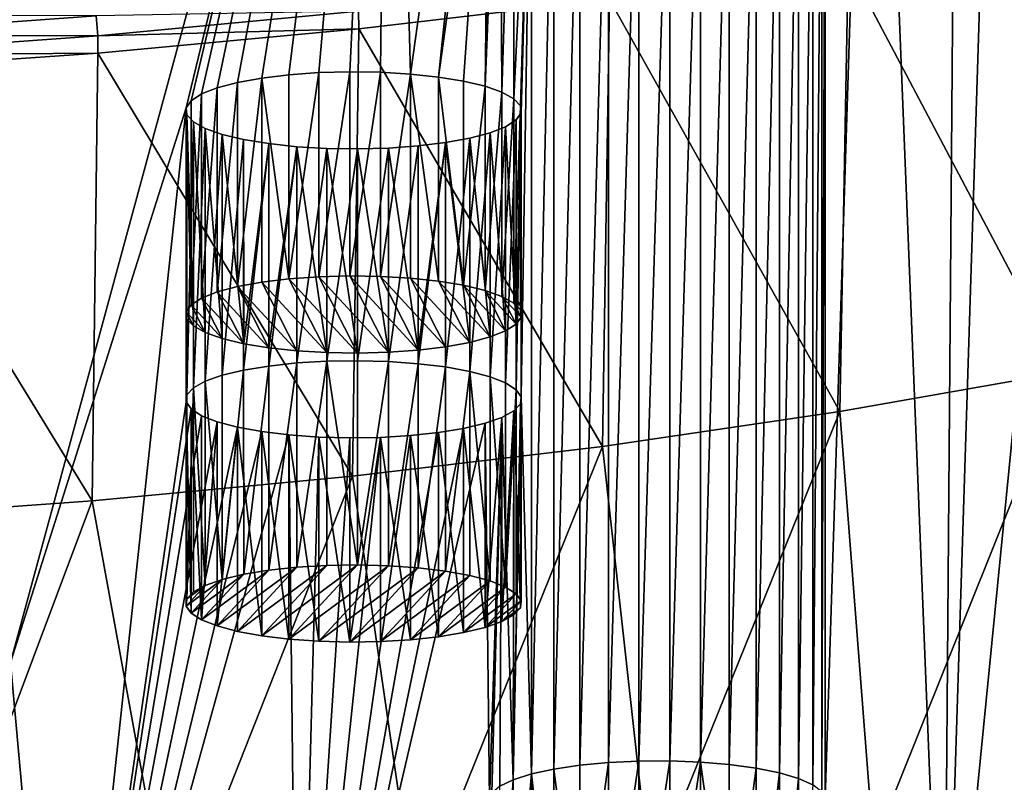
# Model space of a CAD drawing. Header units: metres. Extents: x -150 to 310, y -128 to 84.
# Tile 246 of 256: x 281 to 293, y 15 to 24. Entities that reach past the tile are written whole.
import ezdxf

# ---------------------------------------------------------------- set-up
doc = ezdxf.new("R2010")
doc.units = ezdxf.units.M
doc.layers.add('solid_26009703_SW0001_01', color=7, linetype='CONTINUOUS')

msp = doc.modelspace()

# ---------------------------------------------------------------- linework, layer by layer
at = {"layer": 'solid_26009703_SW0001_01'}
for points in [[(281.124084, 16.540943, 216.034348), (281.124084, 26.259361, 174.922546), (285.633423, 33.142666, 145.804123)], [(281.124084, 16.540943, 216.034348), (285.633423, 33.142666, 145.804123), (283.218231, 23.153229, 188.062424)], [(283.276733, 23.236935, 187.708328), (283.218231, 23.153229, 188.062424), (285.633423, 33.142666, 145.804123)], [(283.4021, 23.317078, 187.369278), (283.276733, 23.236935, 187.708328), (285.633423, 33.142666, 145.804123)], [(283.588074, 23.390066, 187.060532), (283.4021, 23.317078, 187.369278), (285.633423, 33.142666, 145.804123)], [(283.829498, 23.45421, 186.789169), (283.588074, 23.390066, 187.060532), (285.633423, 33.142666, 145.804123)], [(284.119263, 23.507133, 186.565292), (283.829498, 23.45421, 186.789169), (285.633423, 33.142666, 145.804123)], [(284.442749, 23.546562, 186.398499), (284.119263, 23.507133, 186.565292), (285.633423, 33.142666, 145.804123)], [(284.797485, 23.572079, 186.290558), (284.442749, 23.546562, 186.398499), (285.633423, 33.142666, 145.804123)], [(285.166687, 23.581963, 186.248749), (284.797485, 23.572079, 186.290558), (285.633423, 33.142666, 145.804123)], [(285.531921, 23.57621, 186.273087), (285.166687, 23.581963, 186.248749), (285.633423, 33.142666, 145.804123)], [(285.890198, 23.554977, 186.3629), (285.531921, 23.57621, 186.273087), (285.633423, 33.142666, 145.804123)], [(285.890198, 23.554977, 186.3629), (285.633423, 33.142666, 145.804123), (287.231842, 33.142666, 145.804123)], [(286.224152, 23.518967, 186.515244), (285.890198, 23.554977, 186.3629), (287.231842, 33.142666, 145.804123)], [(286.833344, 27.899412, 167.98465), (286.224152, 23.518967, 186.515244), (287.231842, 33.142666, 145.804123)], [(290.832306, 14.918305, 222.89859), (291.385956, 32.425095, 148.839661), (292.243591, 10.984581, 239.539429)], [(290.832306, 14.918305, 222.89859), (290.832306, 27.882, 168.058304), (291.385956, 32.425095, 148.839661)], [(292.410522, 32.220032, 149.707138), (292.243591, 10.984581, 239.539429), (291.385956, 32.425095, 148.839661)], [(292.410522, 32.220032, 149.707138), (292.916565, 32.114357, 150.154175), (292.243591, 10.984581, 239.539429)], [(292.916565, 32.114357, 150.154175), (294.30069, 31.808006, 151.450134), (292.243591, 10.984581, 239.539429)], [(294.30069, 31.808006, 151.450134), (294.469025, 11.4604, 237.526566), (292.243591, 10.984581, 239.539429)], [(286.833344, 27.899412, 167.98465), (286.523102, 23.469692, 186.723679), (286.224152, 23.518967, 186.515244)], [(286.833344, 27.899412, 167.98465), (286.779327, 23.408205, 186.983795), (286.523102, 23.469692, 186.723679)], [(286.833344, 27.899412, 167.98465), (286.860504, 27.814466, 168.343994), (286.779327, 23.408205, 186.983795)], [(286.860504, 27.814466, 168.343994), (286.955048, 27.732523, 168.690643), (286.779327, 23.408205, 186.983795)], [(290.791443, 15.002386, 222.542908), (290.791443, 27.79792, 168.414001), (290.832306, 27.882, 168.058304)], [(290.832306, 14.918305, 222.89859), (290.791443, 15.002386, 222.542908), (290.832306, 27.882, 168.058304)], [(286.955048, 27.732523, 168.690643), (286.980774, 23.337212, 187.284119), (286.779327, 23.408205, 186.983795)], [(286.955048, 27.732523, 168.690643), (287.112854, 27.655958, 169.014542), (286.980774, 23.337212, 187.284119)], [(290.513153, 15.159036, 221.880234), (290.513153, 27.64127, 169.076675), (290.684326, 27.716732, 168.757446)], [(290.684326, 15.083573, 222.199463), (290.513153, 15.159036, 221.880234), (290.684326, 27.716732, 168.757446)], [(290.684326, 15.083573, 222.199463), (290.684326, 27.716732, 168.757446), (290.791443, 27.79792, 168.414001)], [(290.791443, 15.002386, 222.542908), (290.684326, 15.083573, 222.199463), (290.791443, 27.79792, 168.414001)], [(287.112854, 27.655958, 169.014542), (287.122528, 23.259003, 187.61496), (286.980774, 23.337212, 187.284119)], [(287.112854, 27.655958, 169.014542), (287.330841, 27.586935, 169.306519), (287.122528, 23.259003, 187.61496)], [(287.330841, 27.586935, 169.306519), (287.199615, 23.17555, 187.967987), (287.122528, 23.259003, 187.61496)], [(287.330841, 27.586935, 169.306519), (287.208405, 23.090839, 188.32634), (287.199615, 23.17555, 187.967987)], [(287.330841, 27.586935, 169.306519), (287.208405, 19.709467, 202.630554), (287.208405, 23.090839, 188.32634)], [(287.330841, 15.21337, 221.650391), (287.208405, 19.709467, 202.630554), (287.330841, 27.586935, 169.306519)], [(287.330841, 15.21337, 221.650391), (287.330841, 27.586935, 169.306519), (287.598602, 27.528751, 169.552658)], [(290.008392, 15.281828, 221.360794), (290.008392, 27.518478, 169.596115), (290.287354, 27.574984, 169.357086)], [(290.287354, 15.225322, 221.599823), (290.008392, 15.281828, 221.360794), (290.287354, 27.574984, 169.357086)], [(290.287354, 15.225322, 221.599823), (290.287354, 27.574984, 169.357086), (290.513153, 27.64127, 169.076675)], [(290.513153, 15.159036, 221.880234), (290.287354, 15.225322, 221.599823), (290.513153, 27.64127, 169.076675)], [(287.598602, 15.271555, 221.404251), (287.330841, 15.21337, 221.650391), (287.598602, 27.528751, 169.552658)], [(287.598602, 15.271555, 221.404251), (287.598602, 27.528751, 169.552658), (287.908173, 27.482744, 169.747284)], [(287.908173, 15.317561, 221.209625), (287.598602, 15.271555, 221.404251), (287.908173, 27.482744, 169.747284)], [(287.908173, 15.317561, 221.209625), (287.908173, 27.482744, 169.747284), (288.250946, 27.450548, 169.883484)], [(288.250946, 15.349757, 221.073425), (287.908173, 15.317561, 221.209625), (288.250946, 27.450548, 169.883484)], [(288.250946, 15.349757, 221.073425), (288.250946, 27.450548, 169.883484), (288.611176, 27.433506, 169.955566)], [(289.344757, 15.354321, 221.054123), (289.344757, 27.445984, 169.902786), (289.688568, 27.474901, 169.780457)], [(289.688568, 15.325403, 221.176453), (289.344757, 15.354321, 221.054123), (289.688568, 27.474901, 169.780457)], [(289.688568, 15.325403, 221.176453), (289.688568, 27.474901, 169.780457), (290.008392, 27.518478, 169.596115)], [(290.008392, 15.281828, 221.360794), (289.688568, 15.325403, 221.176453), (290.008392, 27.518478, 169.596115)], [(288.611176, 15.366799, 221.001328), (288.250946, 15.349757, 221.073425), (288.611176, 27.433506, 169.955566)], [(288.611176, 15.366799, 221.001328), (288.611176, 27.433506, 169.955566), (288.979919, 27.431856, 169.962555)], [(288.979919, 15.368449, 220.994354), (288.611176, 15.366799, 221.001328), (288.979919, 27.431856, 169.962555)], [(288.979919, 15.368449, 220.994354), (288.979919, 27.431856, 169.962555), (289.344757, 27.445984, 169.902786)], [(289.344757, 15.354321, 221.054123), (288.979919, 15.368449, 220.994354), (289.344757, 27.445984, 169.902786)], [(293.670715, 20.001551, 243.962219), (293.775696, 25.328485, 245.335159), (291.104065, 24.859169, 247.330627)], [(291.007843, 19.531778, 245.949493), (291.104065, 24.859169, 247.330627), (288.263611, 24.446829, 249.091507)], [(291.007843, 19.531778, 245.949493), (293.670715, 20.001551, 243.962219), (291.104065, 24.859169, 247.330627)], [(285.272369, 24.305637, 250.635818), (285.275879, 24.094444, 250.604385), (288.263611, 24.446829, 249.091507)], [(288.176605, 19.117493, 247.702606), (288.263611, 24.446829, 249.091507), (285.275879, 24.094444, 250.604385)], [(288.176605, 19.117493, 247.702606), (291.007843, 19.531778, 245.949493), (288.263611, 24.446829, 249.091507)], [(282.146454, 24.248854, 251.882523), (282.16745, 24.009714, 251.887207), (285.272369, 24.305637, 250.635818)], [(285.272369, 24.305637, 250.635818), (282.16745, 24.009714, 251.887207), (285.275879, 24.094444, 250.604385)], [(282.146454, 24.248854, 251.882523), (278.919708, 24.256618, 252.814056), (278.947235, 24.016539, 252.866608)], [(278.947235, 24.016539, 252.866608), (282.16745, 24.009714, 251.887207), (282.146454, 24.248854, 251.882523)], [(282.16745, 24.009714, 251.887207), (282.167908, 23.805115, 251.856232), (285.275879, 24.094444, 250.604385)], [(285.19873, 18.761864, 249.208115), (285.275879, 24.094444, 250.604385), (282.167908, 23.805115, 251.856232)], [(285.19873, 18.761864, 249.208115), (288.176605, 19.117493, 247.702606), (285.275879, 24.094444, 250.604385)], [(278.962097, 23.777836, 252.87085), (282.16745, 24.009714, 251.887207), (278.947235, 24.016539, 252.866608)], [(282.16745, 24.009714, 251.887207), (278.962097, 23.777836, 252.87085), (282.167908, 23.805115, 251.856232)], [(278.962097, 23.777836, 252.87085), (278.96521, 23.580688, 252.839142), (282.167908, 23.805115, 251.856232)], [(282.096985, 18.467615, 250.454498), (282.167908, 23.805115, 251.856232), (278.96521, 23.580688, 252.839142)], [(282.096985, 18.467615, 250.454498), (285.19873, 18.761864, 249.208115), (282.167908, 23.805115, 251.856232)], [(278.895172, 18.237003, 251.43219), (282.096985, 18.467615, 250.454498), (278.96521, 23.580688, 252.839142)], [(284.797485, 21.139132, 185.715439), (284.797485, 23.572079, 186.290558), (285.166687, 23.581963, 186.248749)], [(284.797485, 21.139132, 185.715439), (285.166687, 23.581963, 186.248749), (285.16684, 21.14901, 185.673645)], [(285.16684, 21.14901, 185.673645), (285.166687, 23.581963, 186.248749), (285.531921, 23.57621, 186.273087)], [(283.829712, 21.021317, 186.213837), (283.829498, 23.45421, 186.789169), (284.119263, 23.507133, 186.565292)], [(283.829712, 21.021317, 186.213837), (284.119263, 23.507133, 186.565292), (284.119232, 21.074188, 185.990158)], [(284.119232, 21.074188, 185.990158), (284.119263, 23.507133, 186.565292), (284.442627, 21.113596, 185.823456)], [(284.442627, 21.113596, 185.823456), (284.119263, 23.507133, 186.565292), (284.442749, 23.546562, 186.398499)], [(284.442627, 21.113596, 185.823456), (284.442749, 23.546562, 186.398499), (284.797485, 23.572079, 186.290558)], [(284.442627, 21.113596, 185.823456), (284.797485, 23.572079, 186.290558), (284.797485, 21.139132, 185.715439)], [(285.16684, 21.14901, 185.673645), (285.531921, 23.57621, 186.273087), (285.531921, 21.143269, 185.697937)], [(285.531921, 21.143269, 185.697937), (285.531921, 23.57621, 186.273087), (285.890198, 23.554977, 186.3629)], [(285.531921, 21.143269, 185.697937), (285.890198, 23.554977, 186.3629), (285.889893, 21.122057, 185.787674)], [(285.889893, 21.122057, 185.787674), (285.890198, 23.554977, 186.3629), (286.223755, 21.086079, 185.939865)], [(286.223755, 21.086079, 185.939865), (285.890198, 23.554977, 186.3629), (286.224152, 23.518967, 186.515244)], [(286.223755, 21.086079, 185.939865), (286.224152, 23.518967, 186.515244), (286.522919, 21.036768, 186.148453)], [(286.522919, 21.036768, 186.148453), (286.224152, 23.518967, 186.515244), (286.523102, 23.469692, 186.723679)], [(286.522919, 21.036768, 186.148453), (286.523102, 23.469692, 186.723679), (286.779327, 23.408205, 186.983795)], [(283.402222, 20.884171, 186.793991), (283.4021, 23.317078, 187.369278), (283.588074, 23.390066, 187.060532)], [(283.402222, 20.884171, 186.793991), (283.588074, 23.390066, 187.060532), (283.588348, 20.957209, 186.485016)], [(283.588348, 20.957209, 186.485016), (283.588074, 23.390066, 187.060532), (283.829498, 23.45421, 186.789169)], [(283.588348, 20.957209, 186.485016), (283.829498, 23.45421, 186.789169), (283.829712, 21.021317, 186.213837)], [(286.522919, 21.036768, 186.148453), (286.779327, 23.408205, 186.983795), (286.779663, 20.975149, 186.409134)], [(286.779663, 20.975149, 186.409134), (286.779327, 23.408205, 186.983795), (286.980774, 23.337212, 187.284119)], [(283.276611, 20.803854, 187.133759), (283.218231, 23.153229, 188.062424), (283.276733, 23.236935, 187.708328)], [(283.276611, 20.803854, 187.133759), (283.276733, 23.236935, 187.708328), (283.4021, 23.317078, 187.369278)], [(283.276611, 20.803854, 187.133759), (283.4021, 23.317078, 187.369278), (283.402222, 20.884171, 186.793991)], [(286.779663, 20.975149, 186.409134), (286.980774, 23.337212, 187.284119), (286.98111, 20.904116, 186.709625)], [(286.98111, 20.904116, 186.709625), (286.980774, 23.337212, 187.284119), (287.122528, 23.259003, 187.61496)], [(286.98111, 20.904116, 186.709625), (287.122528, 23.259003, 187.61496), (287.122681, 20.825966, 187.040222)], [(287.122681, 20.825966, 187.040222), (287.122528, 23.259003, 187.61496), (287.199615, 23.17555, 187.967987)], [(281.124084, 16.540943, 216.034348), (283.218231, 23.153229, 188.062424), (281.756531, 9.547865, 245.617157)], [(283.218231, 19.647078, 202.894485), (281.756531, 9.547865, 245.617157), (283.218231, 23.153229, 188.062424)], [(283.21817, 20.720114, 187.488007), (283.22702, 23.068518, 188.420776), (283.218231, 23.153229, 188.062424)], [(283.21817, 20.720114, 187.488007), (283.218231, 23.153229, 188.062424), (283.276611, 20.803854, 187.133759)], [(283.218231, 19.647078, 202.894485), (283.218231, 23.153229, 188.062424), (283.22702, 23.068518, 188.420776)], [(287.122681, 20.825966, 187.040222), (287.199615, 23.17555, 187.967987), (287.199615, 20.742699, 187.392456)], [(287.208466, 20.65806, 187.750504), (287.199615, 23.17555, 187.967987), (287.208405, 23.090839, 188.32634)], [(287.199615, 20.742699, 187.392456), (287.199615, 23.17555, 187.967987), (287.208466, 20.65806, 187.750504)], [(283.22702, 20.635475, 187.846054), (283.22702, 23.068518, 188.420776), (283.21817, 20.720114, 187.488007)], [(283.22702, 19.731789, 202.536133), (283.218231, 19.647078, 202.894485), (283.22702, 23.068518, 188.420776)], [(283.22702, 19.731789, 202.536133), (283.22702, 23.068518, 188.420776), (283.304108, 22.985065, 188.773804)], [(283.303955, 20.552208, 188.198303), (283.304108, 22.985065, 188.773804), (283.22702, 23.068518, 188.420776)], [(283.303955, 20.552208, 188.198303), (283.22702, 23.068518, 188.420776), (283.22702, 20.635475, 187.846054)], [(287.024536, 19.873316, 201.937424), (287.024536, 22.926989, 189.019485), (287.149902, 23.007133, 188.680435)], [(287.150024, 20.57432, 188.104752), (287.149902, 23.007133, 188.680435), (287.024536, 22.926989, 189.019485)], [(287.149902, 19.793171, 202.276459), (287.024536, 19.873316, 201.937424), (287.149902, 23.007133, 188.680435)], [(287.149902, 19.793171, 202.276459), (287.149902, 23.007133, 188.680435), (287.208405, 23.090839, 188.32634)], [(287.150024, 20.57432, 188.104752), (287.208405, 23.090839, 188.32634), (287.149902, 23.007133, 188.680435)], [(287.208405, 19.709467, 202.630554), (287.149902, 19.793171, 202.276459), (287.208405, 23.090839, 188.32634)], [(287.208466, 20.65806, 187.750504), (287.208405, 23.090839, 188.32634), (287.150024, 20.57432, 188.104752)], [(283.304108, 19.815239, 202.183105), (283.22702, 19.731789, 202.536133), (283.304108, 22.985065, 188.773804)], [(283.445526, 20.474058, 188.5289), (283.304108, 22.985065, 188.773804), (283.303955, 20.552208, 188.198303)], [(283.304108, 19.815239, 202.183105), (283.304108, 22.985065, 188.773804), (283.445862, 22.906857, 189.104645)], [(283.445526, 20.474058, 188.5289), (283.445862, 22.906857, 189.104645), (283.304108, 22.985065, 188.773804)], [(283.445862, 19.89345, 201.852249), (283.304108, 19.815239, 202.183105), (283.445862, 22.906857, 189.104645)], [(283.646973, 20.403025, 188.829391), (283.445862, 22.906857, 189.104645), (283.445526, 20.474058, 188.5289)], [(283.445862, 19.89345, 201.852249), (283.445862, 22.906857, 189.104645), (283.647308, 22.835863, 189.404968)], [(283.646973, 20.403025, 188.829391), (283.647308, 22.835863, 189.404968), (283.445862, 22.906857, 189.104645)], [(286.838562, 19.946302, 201.628662), (286.838562, 22.854002, 189.328232), (287.024536, 22.926989, 189.019485)], [(287.024414, 20.494003, 188.444519), (287.024536, 22.926989, 189.019485), (286.838562, 22.854002, 189.328232)], [(287.024536, 19.873316, 201.937424), (286.838562, 19.946302, 201.628662), (287.024536, 22.926989, 189.019485)], [(287.150024, 20.57432, 188.104752), (287.024536, 22.926989, 189.019485), (287.024414, 20.494003, 188.444519)], [(283.647308, 19.964443, 201.551926), (283.445862, 19.89345, 201.852249), (283.647308, 22.835863, 189.404968)], [(283.903717, 20.341406, 189.090057), (283.647308, 22.835863, 189.404968), (283.646973, 20.403025, 188.829391)], [(283.647308, 19.964443, 201.551926), (283.647308, 22.835863, 189.404968), (283.903534, 22.774376, 189.665085)], [(283.903717, 20.341406, 189.090057), (283.903534, 22.774376, 189.665085), (283.647308, 22.835863, 189.404968)], [(283.903534, 20.025928, 201.291824), (283.647308, 19.964443, 201.551926), (283.903534, 22.774376, 189.665085)], [(283.903534, 20.025928, 201.291824), (283.903534, 22.774376, 189.665085), (284.202484, 22.725101, 189.87352)], [(283.903717, 20.341406, 189.090057), (284.202484, 22.725101, 189.87352), (283.903534, 22.774376, 189.665085)], [(286.307373, 20.063372, 201.133438), (286.307373, 22.736935, 189.823471), (286.597137, 22.789858, 189.599594)], [(286.596924, 20.356857, 189.024689), (286.597137, 22.789858, 189.599594), (286.307373, 22.736935, 189.823471)], [(286.597137, 20.010448, 201.357315), (286.307373, 20.063372, 201.133438), (286.597137, 22.789858, 189.599594)], [(286.838287, 20.420965, 188.753494), (286.597137, 22.789858, 189.599594), (286.596924, 20.356857, 189.024689)], [(286.597137, 20.010448, 201.357315), (286.597137, 22.789858, 189.599594), (286.838562, 22.854002, 189.328232)], [(286.838287, 20.420965, 188.753494), (286.838562, 22.854002, 189.328232), (286.597137, 22.789858, 189.599594)], [(286.838562, 19.946302, 201.628662), (286.597137, 20.010448, 201.357315), (286.838562, 22.854002, 189.328232)], [(287.024414, 20.494003, 188.444519), (286.838562, 22.854002, 189.328232), (286.838287, 20.420965, 188.753494)], [(284.202484, 20.075203, 201.083374), (283.903534, 20.025928, 201.291824), (284.202484, 22.725101, 189.87352)], [(284.202881, 20.292095, 189.298645), (284.202484, 22.725101, 189.87352), (283.903717, 20.341406, 189.090057)], [(284.202484, 20.075203, 201.083374), (284.202484, 22.725101, 189.87352), (284.536438, 22.689091, 190.025864)], [(284.202881, 20.292095, 189.298645), (284.536438, 22.689091, 190.025864), (284.202484, 22.725101, 189.87352)], [(284.536438, 20.111214, 200.931046), (284.202484, 20.075203, 201.083374), (284.536438, 22.689091, 190.025864)], [(284.536743, 20.256117, 189.450851), (284.536438, 22.689091, 190.025864), (284.202881, 20.292095, 189.298645)], [(284.536438, 20.111214, 200.931046), (284.536438, 22.689091, 190.025864), (284.894714, 22.667858, 190.115677)], [(284.894714, 20.234905, 189.540573), (284.894714, 22.667858, 190.115677), (284.536438, 22.689091, 190.025864)], [(284.894714, 20.234905, 189.540573), (284.536438, 22.689091, 190.025864), (284.536743, 20.256117, 189.450851)], [(284.894714, 20.132448, 200.841217), (284.536438, 20.111214, 200.931046), (284.894714, 22.667858, 190.115677)], [(284.894714, 20.132448, 200.841217), (284.894714, 22.667858, 190.115677), (285.259949, 22.662106, 190.140015)], [(285.259796, 20.229162, 189.564865), (285.259949, 22.662106, 190.140015), (284.894714, 22.667858, 190.115677)], [(285.259796, 20.229162, 189.564865), (284.894714, 22.667858, 190.115677), (284.894714, 20.234905, 189.540573)], [(285.259949, 20.138201, 200.816895), (284.894714, 20.132448, 200.841217), (285.259949, 22.662106, 190.140015)], [(285.259796, 20.229162, 189.564865), (285.62915, 20.239042, 189.523087), (285.259949, 22.662106, 190.140015)], [(285.259949, 20.138201, 200.816895), (285.259949, 22.662106, 190.140015), (285.62915, 22.671989, 190.098206)], [(285.62915, 20.239042, 189.523087), (285.62915, 22.671989, 190.098206), (285.259949, 22.662106, 190.140015)], [(285.62915, 20.128317, 200.858704), (285.259949, 20.138201, 200.816895), (285.62915, 22.671989, 190.098206)], [(285.62915, 20.128317, 200.858704), (285.62915, 22.671989, 190.098206), (285.983887, 22.697506, 189.990265)], [(285.984009, 20.264578, 189.415054), (285.983887, 22.697506, 189.990265), (285.62915, 22.671989, 190.098206)], [(285.983887, 20.102798, 200.966644), (285.62915, 20.128317, 200.858704), (285.983887, 22.697506, 189.990265)], [(285.984009, 20.264578, 189.415054), (285.62915, 22.671989, 190.098206), (285.62915, 20.239042, 189.523087)], [(285.983887, 20.102798, 200.966644), (285.983887, 22.697506, 189.990265), (286.307373, 22.736935, 189.823471)], [(285.984009, 20.264578, 189.415054), (286.307373, 22.736935, 189.823471), (285.983887, 22.697506, 189.990265)], [(286.307373, 20.063372, 201.133438), (285.983887, 20.102798, 200.966644), (286.307373, 22.736935, 189.823471)], [(286.307404, 20.303986, 189.248352), (286.307373, 22.736935, 189.823471), (285.984009, 20.264578, 189.415054)], [(286.596924, 20.356857, 189.024689), (286.307373, 22.736935, 189.823471), (286.307404, 20.303986, 189.248352)], [(285.259796, 20.229162, 189.564865), (284.442627, 21.113596, 185.823456), (284.797485, 21.139132, 185.715439)], [(284.797485, 21.139132, 185.715439), (285.16684, 21.14901, 185.673645), (285.62915, 20.239042, 189.523087)], [(285.259796, 20.229162, 189.564865), (284.797485, 21.139132, 185.715439), (285.62915, 20.239042, 189.523087)], [(285.16684, 21.14901, 185.673645), (285.984009, 20.264578, 189.415054), (285.62915, 20.239042, 189.523087)], [(285.16684, 21.14901, 185.673645), (285.531921, 21.143269, 185.697937), (285.984009, 20.264578, 189.415054)], [(285.531921, 21.143269, 185.697937), (286.307404, 20.303986, 189.248352), (285.984009, 20.264578, 189.415054)], [(285.531921, 21.143269, 185.697937), (285.889893, 21.122057, 185.787674), (286.307404, 20.303986, 189.248352)], [(285.889893, 21.122057, 185.787674), (286.596924, 20.356857, 189.024689), (286.307404, 20.303986, 189.248352)], [(285.889893, 21.122057, 185.787674), (286.223755, 21.086079, 185.939865), (286.596924, 20.356857, 189.024689)], [(284.202881, 20.292095, 189.298645), (283.588348, 20.957209, 186.485016), (283.829712, 21.021317, 186.213837)], [(284.536743, 20.256117, 189.450851), (283.829712, 21.021317, 186.213837), (284.119232, 21.074188, 185.990158)], [(284.536743, 20.256117, 189.450851), (284.202881, 20.292095, 189.298645), (283.829712, 21.021317, 186.213837)], [(284.894714, 20.234905, 189.540573), (284.119232, 21.074188, 185.990158), (284.442627, 21.113596, 185.823456)], [(284.894714, 20.234905, 189.540573), (284.536743, 20.256117, 189.450851), (284.119232, 21.074188, 185.990158)], [(285.259796, 20.229162, 189.564865), (284.894714, 20.234905, 189.540573), (284.442627, 21.113596, 185.823456)], [(286.223755, 21.086079, 185.939865), (286.838287, 20.420965, 188.753494), (286.596924, 20.356857, 189.024689)], [(286.223755, 21.086079, 185.939865), (286.522919, 21.036768, 186.148453), (286.838287, 20.420965, 188.753494)], [(286.522919, 21.036768, 186.148453), (287.024414, 20.494003, 188.444519), (286.838287, 20.420965, 188.753494)], [(286.522919, 21.036768, 186.148453), (286.779663, 20.975149, 186.409134), (287.024414, 20.494003, 188.444519)], [(283.646973, 20.403025, 188.829391), (283.276611, 20.803854, 187.133759), (283.402222, 20.884171, 186.793991)], [(283.903717, 20.341406, 189.090057), (283.402222, 20.884171, 186.793991), (283.588348, 20.957209, 186.485016)], [(283.903717, 20.341406, 189.090057), (283.646973, 20.403025, 188.829391), (283.402222, 20.884171, 186.793991)], [(284.202881, 20.292095, 189.298645), (283.903717, 20.341406, 189.090057), (283.588348, 20.957209, 186.485016)], [(286.779663, 20.975149, 186.409134), (287.150024, 20.57432, 188.104752), (287.024414, 20.494003, 188.444519)], [(286.779663, 20.975149, 186.409134), (286.98111, 20.904116, 186.709625), (287.150024, 20.57432, 188.104752)], [(286.98111, 20.904116, 186.709625), (287.208466, 20.65806, 187.750504), (287.150024, 20.57432, 188.104752)], [(286.98111, 20.904116, 186.709625), (287.122681, 20.825966, 187.040222), (287.208466, 20.65806, 187.750504)], [(283.445526, 20.474058, 188.5289), (283.21817, 20.720114, 187.488007), (283.276611, 20.803854, 187.133759)], [(283.646973, 20.403025, 188.829391), (283.445526, 20.474058, 188.5289), (283.276611, 20.803854, 187.133759)], [(287.122681, 20.825966, 187.040222), (287.199615, 20.742699, 187.392456), (287.208466, 20.65806, 187.750504)], [(283.303955, 20.552208, 188.198303), (283.22702, 20.635475, 187.846054), (283.21817, 20.720114, 187.488007)], [(283.445526, 20.474058, 188.5289), (283.303955, 20.552208, 188.198303), (283.21817, 20.720114, 187.488007)], [(283.903717, 17.593006, 200.716599), (283.903534, 20.025928, 201.291824), (284.202484, 20.075203, 201.083374)], [(283.903717, 17.593006, 200.716599), (284.202484, 20.075203, 201.083374), (284.202881, 17.642315, 200.508011)], [(284.202881, 17.642315, 200.508011), (284.202484, 20.075203, 201.083374), (284.536438, 20.111214, 200.931046)], [(284.202881, 17.642315, 200.508011), (284.536438, 20.111214, 200.931046), (284.536743, 17.678293, 200.355804)], [(284.536743, 17.678293, 200.355804), (284.536438, 20.111214, 200.931046), (284.894714, 20.132448, 200.841217)], [(284.536743, 17.678293, 200.355804), (284.894714, 20.132448, 200.841217), (284.894714, 17.699505, 200.266083)], [(285.259796, 17.705248, 200.241791), (284.894714, 20.132448, 200.841217), (285.259949, 20.138201, 200.816895)], [(284.894714, 17.699505, 200.266083), (284.894714, 20.132448, 200.841217), (285.259796, 17.705248, 200.241791)], [(285.259796, 17.705248, 200.241791), (285.259949, 20.138201, 200.816895), (285.62915, 20.128317, 200.858704)], [(285.259796, 17.705248, 200.241791), (285.62915, 20.128317, 200.858704), (285.62915, 17.69537, 200.283569)], [(285.62915, 17.69537, 200.283569), (285.62915, 20.128317, 200.858704), (285.983887, 20.102798, 200.966644)], [(285.62915, 17.69537, 200.283569), (285.983887, 20.102798, 200.966644), (285.984009, 17.669834, 200.391602)], [(285.984009, 17.669834, 200.391602), (285.983887, 20.102798, 200.966644), (286.307373, 20.063372, 201.133438)], [(285.984009, 17.669834, 200.391602), (286.307373, 20.063372, 201.133438), (286.307404, 17.630426, 200.558304)], [(286.307404, 17.630426, 200.558304), (286.307373, 20.063372, 201.133438), (286.597137, 20.010448, 201.357315)], [(283.646973, 17.531387, 200.977264), (283.445862, 19.89345, 201.852249), (283.647308, 19.964443, 201.551926)], [(283.646973, 17.531387, 200.977264), (283.647308, 19.964443, 201.551926), (283.903534, 20.025928, 201.291824)], [(283.646973, 17.531387, 200.977264), (283.903534, 20.025928, 201.291824), (283.903717, 17.593006, 200.716599)], [(286.307404, 17.630426, 200.558304), (286.597137, 20.010448, 201.357315), (286.596924, 17.577553, 200.781967)], [(286.596924, 17.577553, 200.781967), (286.597137, 20.010448, 201.357315), (286.838287, 17.513447, 201.053162)], [(286.838287, 17.513447, 201.053162), (286.597137, 20.010448, 201.357315), (286.838562, 19.946302, 201.628662)], [(286.838287, 17.513447, 201.053162), (286.838562, 19.946302, 201.628662), (287.024414, 17.440407, 201.362137)], [(287.024414, 17.440407, 201.362137), (286.838562, 19.946302, 201.628662), (287.024536, 19.873316, 201.937424)], [(291.007843, 19.531778, 245.949493), (291.405212, 14.356997, 243.962265), (293.670715, 20.001551, 243.962219)], [(293.670715, 20.001551, 243.962219), (291.405212, 14.356997, 243.962265), (293.891296, 14.812018, 242.037262)], [(283.445526, 17.460354, 201.277756), (283.304108, 19.815239, 202.183105), (283.445862, 19.89345, 201.852249)], [(283.445526, 17.460354, 201.277756), (283.445862, 19.89345, 201.852249), (283.646973, 17.531387, 200.977264)], [(287.024414, 17.440407, 201.362137), (287.024536, 19.873316, 201.937424), (287.149902, 19.793171, 202.276459)], [(283.21817, 17.214298, 202.318649), (283.218231, 19.647078, 202.894485), (283.22702, 19.731789, 202.536133)], [(283.21817, 17.214298, 202.318649), (283.22702, 19.731789, 202.536133), (283.22702, 17.298937, 201.960602)], [(283.22702, 17.298937, 201.960602), (283.22702, 19.731789, 202.536133), (283.304108, 19.815239, 202.183105)], [(283.22702, 17.298937, 201.960602), (283.304108, 19.815239, 202.183105), (283.303955, 17.382204, 201.608353)], [(283.303955, 17.382204, 201.608353), (283.304108, 19.815239, 202.183105), (283.445526, 17.460354, 201.277756)], [(287.024414, 17.440407, 201.362137), (287.149902, 19.793171, 202.276459), (287.150024, 17.360092, 201.701904)], [(287.112854, 15.144347, 221.942368), (287.199615, 19.624754, 202.988907), (287.208405, 19.709467, 202.630554)], [(287.330841, 15.21337, 221.650391), (287.112854, 15.144347, 221.942368), (287.208405, 19.709467, 202.630554)], [(287.150024, 17.360092, 201.701904), (287.149902, 19.793171, 202.276459), (287.208405, 19.709467, 202.630554)], [(287.150024, 17.360092, 201.701904), (287.208405, 19.709467, 202.630554), (287.208466, 17.27635, 202.056152)], [(287.208466, 17.27635, 202.056152), (287.208405, 19.709467, 202.630554), (287.199615, 19.624754, 202.988907)], [(283.218231, 19.647078, 202.894485), (283.276733, 19.563372, 203.248581), (281.756531, 9.547865, 245.617157)], [(283.276611, 17.130556, 202.672897), (283.218231, 19.647078, 202.894485), (283.21817, 17.214298, 202.318649)], [(283.276611, 17.130556, 202.672897), (283.276733, 19.563372, 203.248581), (283.218231, 19.647078, 202.894485)], [(287.112854, 15.144347, 221.942368), (287.122528, 19.541304, 203.341934), (287.199615, 19.624754, 202.988907)], [(287.199615, 17.191711, 202.4142), (287.199615, 19.624754, 202.988907), (287.122528, 19.541304, 203.341934)], [(287.208466, 17.27635, 202.056152), (287.199615, 19.624754, 202.988907), (287.199615, 17.191711, 202.4142)], [(283.276733, 19.563372, 203.248581), (283.4021, 19.483227, 203.587616), (281.756531, 9.547865, 245.617157)], [(283.4021, 19.483227, 203.587616), (283.588074, 19.41024, 203.896378), (281.756531, 9.547865, 245.617157)], [(283.402222, 17.050241, 203.012665), (283.276733, 19.563372, 203.248581), (283.276611, 17.130556, 202.672897)], [(283.402222, 17.050241, 203.012665), (283.4021, 19.483227, 203.587616), (283.276733, 19.563372, 203.248581)], [(283.402222, 17.050241, 203.012665), (283.588074, 19.41024, 203.896378), (283.4021, 19.483227, 203.587616)], [(287.112854, 15.144347, 221.942368), (286.980774, 19.463093, 203.672791), (287.122528, 19.541304, 203.341934)], [(286.98111, 17.030296, 203.097031), (287.122528, 19.541304, 203.341934), (286.980774, 19.463093, 203.672791)], [(287.122681, 17.108444, 202.766434), (287.122528, 19.541304, 203.341934), (286.98111, 17.030296, 203.097031)], [(287.199615, 17.191711, 202.4142), (287.122528, 19.541304, 203.341934), (287.122681, 17.108444, 202.766434)], [(288.176605, 19.117493, 247.702606), (288.750122, 13.949736, 245.685593), (291.007843, 19.531778, 245.949493)], [(291.007843, 19.531778, 245.949493), (288.750122, 13.949736, 245.685593), (291.405212, 14.356997, 243.962265)], [(283.588074, 19.41024, 203.896378), (283.829498, 19.346094, 204.167725), (281.756531, 9.547865, 245.617157)], [(283.588348, 16.977201, 203.32164), (283.588074, 19.41024, 203.896378), (283.402222, 17.050241, 203.012665)], [(283.588348, 16.977201, 203.32164), (283.829498, 19.346094, 204.167725), (283.588074, 19.41024, 203.896378)], [(286.523102, 19.330614, 204.233215), (286.779327, 19.392099, 203.973114), (284.548462, 9.827336, 244.434906)], [(286.833344, 14.900893, 222.97226), (284.548462, 9.827336, 244.434906), (286.779327, 19.392099, 203.973114)], [(286.779663, 16.959261, 203.397522), (286.779327, 19.392099, 203.973114), (286.523102, 19.330614, 204.233215)], [(286.833344, 14.900893, 222.97226), (286.779327, 19.392099, 203.973114), (286.980774, 19.463093, 203.672791)], [(286.779663, 16.959261, 203.397522), (286.980774, 19.463093, 203.672791), (286.779327, 19.392099, 203.973114)], [(286.98111, 17.030296, 203.097031), (286.980774, 19.463093, 203.672791), (286.779663, 16.959261, 203.397522)], [(286.860504, 14.985839, 222.612915), (286.833344, 14.900893, 222.97226), (286.980774, 19.463093, 203.672791)], [(286.955048, 15.067781, 222.266266), (286.860504, 14.985839, 222.612915), (286.980774, 19.463093, 203.672791)], [(287.112854, 15.144347, 221.942368), (286.955048, 15.067781, 222.266266), (286.980774, 19.463093, 203.672791)], [(283.829498, 19.346094, 204.167725), (284.119263, 19.293171, 204.391617), (281.756531, 9.547865, 245.617157)], [(284.119263, 19.293171, 204.391617), (284.442749, 19.253744, 204.558395), (281.756531, 9.547865, 245.617157)], [(284.442749, 19.253744, 204.558395), (284.548462, 9.827336, 244.434906), (281.756531, 9.547865, 245.617157)], [(283.829712, 16.913095, 203.592819), (283.829498, 19.346094, 204.167725), (283.588348, 16.977201, 203.32164)], [(284.119232, 16.860222, 203.816498), (284.119263, 19.293171, 204.391617), (283.829498, 19.346094, 204.167725)], [(284.119232, 16.860222, 203.816498), (283.829498, 19.346094, 204.167725), (283.829712, 16.913095, 203.592819)], [(284.442627, 16.820814, 203.9832), (284.119263, 19.293171, 204.391617), (284.119232, 16.860222, 203.816498)], [(284.442627, 16.820814, 203.9832), (284.442749, 19.253744, 204.558395), (284.119263, 19.293171, 204.391617)], [(284.442627, 16.820814, 203.9832), (284.797485, 16.795279, 204.091217), (284.442749, 19.253744, 204.558395)], [(284.442749, 19.253744, 204.558395), (284.797485, 19.228226, 204.666351), (284.548462, 9.827336, 244.434906)], [(284.797485, 16.795279, 204.091217), (284.797485, 19.228226, 204.666351), (284.442749, 19.253744, 204.558395)], [(286.224152, 19.28134, 204.441666), (286.523102, 19.330614, 204.233215), (284.548462, 9.827336, 244.434906)], [(285.890198, 19.245329, 204.593994), (286.224152, 19.28134, 204.441666), (284.548462, 9.827336, 244.434906)], [(285.531921, 19.224094, 204.683823), (285.890198, 19.245329, 204.593994), (284.548462, 9.827336, 244.434906)], [(285.889893, 16.812355, 204.018982), (285.890198, 19.245329, 204.593994), (285.531921, 19.224094, 204.683823)], [(286.223755, 16.848333, 203.866791), (285.890198, 19.245329, 204.593994), (285.889893, 16.812355, 204.018982)], [(286.223755, 16.848333, 203.866791), (286.224152, 19.28134, 204.441666), (285.890198, 19.245329, 204.593994)], [(286.522919, 16.897642, 203.658203), (286.224152, 19.28134, 204.441666), (286.223755, 16.848333, 203.866791)], [(286.522919, 16.897642, 203.658203), (286.523102, 19.330614, 204.233215), (286.224152, 19.28134, 204.441666)], [(286.779663, 16.959261, 203.397522), (286.523102, 19.330614, 204.233215), (286.522919, 16.897642, 203.658203)], [(285.166687, 19.218342, 204.70816), (284.548462, 9.827336, 244.434906), (284.797485, 19.228226, 204.666351)], [(285.166687, 19.218342, 204.70816), (285.531921, 19.224094, 204.683823), (284.548462, 9.827336, 244.434906)], [(285.16684, 16.7854, 204.133011), (285.166687, 19.218342, 204.70816), (284.797485, 19.228226, 204.666351)], [(285.16684, 16.7854, 204.133011), (284.797485, 19.228226, 204.666351), (284.797485, 16.795279, 204.091217)], [(285.16684, 16.7854, 204.133011), (285.531921, 19.224094, 204.683823), (285.166687, 19.218342, 204.70816)], [(285.531921, 16.791143, 204.108719), (285.531921, 19.224094, 204.683823), (285.16684, 16.7854, 204.133011)], [(285.889893, 16.812355, 204.018982), (285.531921, 19.224094, 204.683823), (285.531921, 16.791143, 204.108719)], [(285.19873, 18.761864, 249.208115), (285.949463, 13.594582, 247.188904), (288.176605, 19.117493, 247.702606)], [(288.176605, 19.117493, 247.702606), (285.949463, 13.594582, 247.188904), (288.750122, 13.949736, 245.685593)], [(282.096985, 18.467615, 250.454498), (283.045593, 13.296521, 248.450989), (285.19873, 18.761864, 249.208115)], [(285.19873, 18.761864, 249.208115), (283.045593, 13.296521, 248.450989), (285.949463, 13.594582, 247.188904)], [(278.895172, 18.237003, 251.43219), (280.06723, 13.05713, 249.465134), (282.096985, 18.467615, 250.454498)], [(282.096985, 18.467615, 250.454498), (280.06723, 13.05713, 249.465134), (283.045593, 13.296521, 248.450989)], [(283.402222, 17.050241, 203.012665), (283.903717, 17.593006, 200.716599), (284.202881, 17.642315, 200.508011)], [(283.588348, 16.977201, 203.32164), (283.402222, 17.050241, 203.012665), (284.202881, 17.642315, 200.508011)], [(283.588348, 16.977201, 203.32164), (284.202881, 17.642315, 200.508011), (284.536743, 17.678293, 200.355804)], [(283.829712, 16.913095, 203.592819), (283.588348, 16.977201, 203.32164), (284.536743, 17.678293, 200.355804)], [(283.829712, 16.913095, 203.592819), (284.536743, 17.678293, 200.355804), (284.894714, 17.699505, 200.266083)], [(284.119232, 16.860222, 203.816498), (283.829712, 16.913095, 203.592819), (284.894714, 17.699505, 200.266083)], [(284.119232, 16.860222, 203.816498), (284.894714, 17.699505, 200.266083), (285.259796, 17.705248, 200.241791)], [(284.442627, 16.820814, 203.9832), (284.119232, 16.860222, 203.816498), (285.259796, 17.705248, 200.241791)], [(284.442627, 16.820814, 203.9832), (285.259796, 17.705248, 200.241791), (285.62915, 17.69537, 200.283569)], [(284.442627, 16.820814, 203.9832), (285.62915, 17.69537, 200.283569), (284.797485, 16.795279, 204.091217)], [(285.62915, 17.69537, 200.283569), (285.984009, 17.669834, 200.391602), (284.797485, 16.795279, 204.091217)], [(285.984009, 17.669834, 200.391602), (285.16684, 16.7854, 204.133011), (284.797485, 16.795279, 204.091217)], [(285.984009, 17.669834, 200.391602), (286.307404, 17.630426, 200.558304), (285.16684, 16.7854, 204.133011)], [(286.307404, 17.630426, 200.558304), (285.531921, 16.791143, 204.108719), (285.16684, 16.7854, 204.133011)], [(286.307404, 17.630426, 200.558304), (286.596924, 17.577553, 200.781967), (285.531921, 16.791143, 204.108719)], [(283.21817, 17.214298, 202.318649), (283.445526, 17.460354, 201.277756), (283.646973, 17.531387, 200.977264)], [(283.276611, 17.130556, 202.672897), (283.21817, 17.214298, 202.318649), (283.646973, 17.531387, 200.977264)], [(283.276611, 17.130556, 202.672897), (283.646973, 17.531387, 200.977264), (283.903717, 17.593006, 200.716599)], [(283.402222, 17.050241, 203.012665), (283.276611, 17.130556, 202.672897), (283.903717, 17.593006, 200.716599)], [(286.596924, 17.577553, 200.781967), (285.889893, 16.812355, 204.018982), (285.531921, 16.791143, 204.108719)], [(286.596924, 17.577553, 200.781967), (286.838287, 17.513447, 201.053162), (285.889893, 16.812355, 204.018982)], [(286.838287, 17.513447, 201.053162), (286.223755, 16.848333, 203.866791), (285.889893, 16.812355, 204.018982)], [(286.838287, 17.513447, 201.053162), (287.024414, 17.440407, 201.362137), (286.223755, 16.848333, 203.866791)], [(283.21817, 17.214298, 202.318649), (283.22702, 17.298937, 201.960602), (283.445526, 17.460354, 201.277756)], [(283.22702, 17.298937, 201.960602), (283.303955, 17.382204, 201.608353), (283.445526, 17.460354, 201.277756)], [(287.024414, 17.440407, 201.362137), (286.522919, 16.897642, 203.658203), (286.223755, 16.848333, 203.866791)], [(287.024414, 17.440407, 201.362137), (287.150024, 17.360092, 201.701904), (286.522919, 16.897642, 203.658203)], [(287.150024, 17.360092, 201.701904), (286.779663, 16.959261, 203.397522), (286.522919, 16.897642, 203.658203)], [(287.150024, 17.360092, 201.701904), (287.208466, 17.27635, 202.056152), (286.779663, 16.959261, 203.397522)], [(287.208466, 17.27635, 202.056152), (286.98111, 17.030296, 203.097031), (286.779663, 16.959261, 203.397522)], [(287.208466, 17.27635, 202.056152), (287.199615, 17.191711, 202.4142), (286.98111, 17.030296, 203.097031)], [(287.199615, 17.191711, 202.4142), (287.122681, 17.108444, 202.766434), (286.98111, 17.030296, 203.097031)], [(281.124084, 16.540943, 216.034348), (281.756531, 9.547865, 245.617157), (278.894714, 9.326189, 246.554916)], [(288.25116, 12.916816, 220.498276), (288.250946, 15.349757, 221.073425), (288.611176, 15.366799, 221.001328)], [(288.25116, 12.916816, 220.498276), (288.611176, 15.366799, 221.001328), (288.611633, 12.933869, 220.426132)], [(288.611633, 12.933869, 220.426132), (288.611176, 15.366799, 221.001328), (288.979919, 15.368449, 220.994354)], [(288.611633, 12.933869, 220.426132), (288.979919, 15.368449, 220.994354), (288.980225, 12.935497, 220.41925)], [(288.980225, 12.935497, 220.41925), (288.979919, 15.368449, 220.994354), (289.344757, 15.354321, 221.054123)], [(287.598022, 12.838503, 220.829559), (287.330841, 15.21337, 221.650391), (287.598602, 15.271555, 221.404251)], [(287.598022, 12.838503, 220.829559), (287.598602, 15.271555, 221.404251), (287.907654, 12.884547, 220.634781)], [(287.907654, 12.884547, 220.634781), (287.598602, 15.271555, 221.404251), (287.908173, 15.317561, 221.209625)], [(287.907654, 12.884547, 220.634781), (287.908173, 15.317561, 221.209625), (288.250946, 15.349757, 221.073425)], [(287.907654, 12.884547, 220.634781), (288.250946, 15.349757, 221.073425), (288.25116, 12.916816, 220.498276)], [(288.980225, 12.935497, 220.41925), (289.344757, 15.354321, 221.054123), (289.344757, 12.92138, 220.478973)], [(289.688446, 12.892465, 220.601288), (289.344757, 15.354321, 221.054123), (289.688568, 15.325403, 221.176453)], [(289.344757, 12.92138, 220.478973), (289.344757, 15.354321, 221.054123), (289.688446, 12.892465, 220.601288)], [(289.688446, 12.892465, 220.601288), (289.688568, 15.325403, 221.176453), (290.008392, 15.281828, 221.360794)], [(289.688446, 12.892465, 220.601288), (290.008392, 15.281828, 221.360794), (290.008392, 12.848881, 220.78566)], [(290.008392, 12.848881, 220.78566), (290.008392, 15.281828, 221.360794), (290.287354, 15.225322, 221.599823)], [(286.955322, 12.634994, 221.690475), (286.955048, 15.067781, 222.266266), (287.112854, 15.144347, 221.942368)], [(286.955322, 12.634994, 221.690475), (287.112854, 15.144347, 221.942368), (287.113037, 12.711486, 221.366882)], [(287.113037, 12.711486, 221.366882), (287.112854, 15.144347, 221.942368), (287.330841, 15.21337, 221.650391)], [(287.113037, 12.711486, 221.366882), (287.330841, 15.21337, 221.650391), (287.330536, 12.780355, 221.075546)], [(287.330536, 12.780355, 221.075546), (287.330841, 15.21337, 221.650391), (287.598022, 12.838503, 220.829559)], [(290.008392, 12.848881, 220.78566), (290.287354, 15.225322, 221.599823), (290.287445, 12.792347, 221.024826)], [(290.287445, 12.792347, 221.024826), (290.287354, 15.225322, 221.599823), (290.513153, 15.159036, 221.880234)], [(290.287445, 12.792347, 221.024826), (290.513153, 15.159036, 221.880234), (290.513184, 12.726089, 221.305115)], [(290.513184, 12.726089, 221.305115), (290.513153, 15.159036, 221.880234), (290.684326, 15.083573, 222.199463)]]:
    msp.add_3dface(points, dxfattribs=at)

doc.saveas('drawing.dxf')
